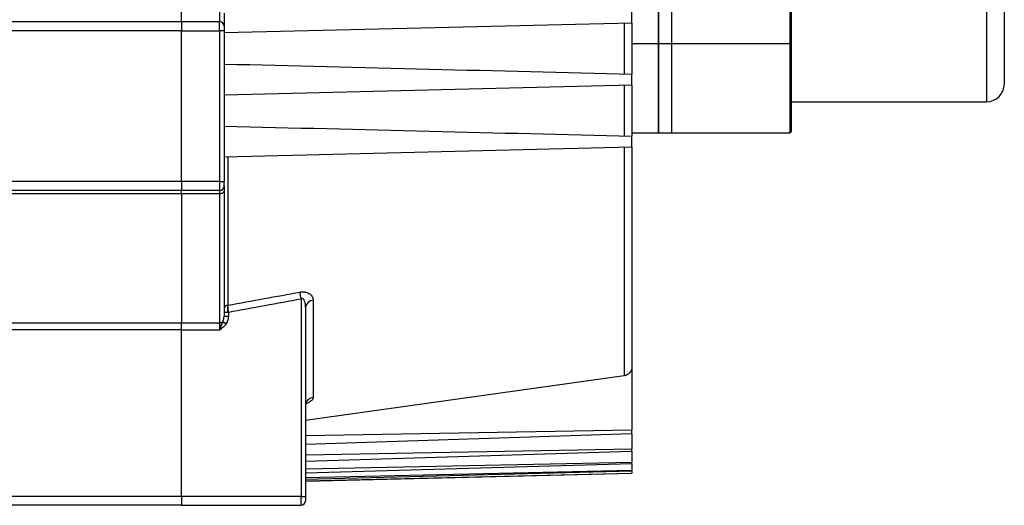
# Model space of a CAD drawing. Header units: millimetres. Extents: x 32146 to 33966, y 9971 to 11065.
# Tile 46 of 54: x 33767 to 33878, y 10259 to 10314. Entities that reach past the tile are written whole.
import ezdxf

# ---------------------------------------------------------------- set-up
doc = ezdxf.new("R2010")
doc.units = ezdxf.units.MM

msp = doc.modelspace()

# ---------------------------------------------------------------- linework, layer by layer
at = {"color": 7, "linetype": 'Continuous', "lineweight": 25}
for p, q in [((33875.62, 10391.53), (33875.62, 10304.6)), ((33838.62, 10311.16), (33838.62, 10317.09)), ((33838.62, 10317.09), (33838.62, 10311.16)), ((33840.12, 10311.16), (33840.12, 10317.09)), ((33853.42, 10317.09), (33853.42, 10311.16)), ((33784.82, 10313.6), (33784.82, 10314.98)), ((33789.12, 10314.98), (33789.12, 10313.6)), ((33835.62, 10313.47), (33835.62, 10314.72)), ((33784.82, 10313.6), (33662.82, 10313.6)), ((33784.82, 10312.6), (33662.82, 10312.6)), ((33789.12, 10313.6), (33784.82, 10313.6)), ((33784.82, 10313.6), (33784.82, 10312.6)), ((33784.82, 10312.6), (33789.12, 10312.6)), ((33784.82, 10295.6), (33784.82, 10312.6)), ((33789.12, 10312.6), (33789.12, 10313.6)), ((33789.12, 10312.6), (33789.12, 10295.6)), ((33789.62, 10312.6), (33789.12, 10312.6)), ((33835.62, 10313.47), (33789.62, 10312.35)), ((33789.62, 10312.6), (33789.62, 10295.6)), ((33834.75, 10313.45), (33834.75, 10307.74)), ((33835.62, 10311.16), (33838.62, 10311.16)), ((33838.62, 10311.16), (33840.12, 10311.16)), ((33838.62, 10301.1), (33838.62, 10311.16)), ((33838.62, 10311.16), (33838.62, 10301.1)), ((33840.12, 10311.16), (33853.42, 10311.16)), ((33840.12, 10301.1), (33840.12, 10311.16)), ((33853.42, 10311.16), (33853.42, 10301.1)), ((33835.62, 10306.47), (33835.62, 10307.72)), ((33835.62, 10306.47), (33789.62, 10305.35)), ((33834.75, 10306.45), (33834.75, 10300.74)), ((33853.61, 10304.6), (33875.62, 10304.6)), ((33835.62, 10301.1), (33838.62, 10301.1)), ((33835.62, 10299.47), (33835.62, 10300.72)), ((33838.62, 10301.1), (33840.12, 10301.1)), ((33840.12, 10301.1), (33853.42, 10301.1)), ((33835.62, 10299.47), (33789.62, 10298.35)), ((33834.75, 10299.45), (33834.75, 10273.7)), ((33790.05, 10298.36), (33790.05, 10281.66)), ((33784.82, 10295.6), (33662.82, 10295.6)), ((33789.12, 10295.6), (33784.82, 10295.6)), ((33784.82, 10295.6), (33784.82, 10294.6)), ((33789.12, 10295.6), (33789.12, 10294.6)), ((33789.12, 10295.6), (33789.62, 10295.6)), ((33784.82, 10294.6), (33662.82, 10294.6)), ((33784.82, 10294.22), (33662.82, 10294.22)), ((33789.12, 10294.6), (33784.82, 10294.6)), ((33784.82, 10294.22), (33784.82, 10294.6)), ((33789.12, 10294.22), (33784.82, 10294.22)), ((33784.82, 10294.22), (33784.82, 10279.67)), ((33789.12, 10294.6), (33789.12, 10294.22)), ((33789.12, 10294.22), (33789.12, 10279.67)), ((33798.32, 10282.38), (33798.18, 10283.14)), ((33790.05, 10280.88), (33790.05, 10281.66)), ((33798.32, 10282.38), (33798.32, 10260.1)), ((33799.68, 10282.2), (33799.68, 10271.26)), ((33789.62, 10280.88), (33790.12, 10280.88)), ((33790.12, 10280.4), (33789.62, 10280.4)), ((33790.12, 10280.88), (33790.12, 10280.4)), ((33798.82, 10281.43), (33798.82, 10260.1)), ((33662.82, 10279.67), (33784.82, 10279.67)), ((33784.82, 10279.67), (33789.12, 10279.67)), ((33784.82, 10278.88), (33784.82, 10279.67)), ((33789.12, 10279.67), (33789.12, 10278.88)), ((33789.84, 10279.52), (33789.48, 10279.79)), ((33784.82, 10278.88), (33662.82, 10278.88)), ((33784.82, 10278.88), (33789.12, 10278.88)), ((33784.82, 10260.1), (33784.82, 10278.88)), ((33834.75, 10273.7), (33798.82, 10268.64)), ((33835.62, 10274.75), (33835.62, 10267.6)), ((33798.82, 10266.97), (33835.62, 10267.6)), ((33835.62, 10267.17), (33798.82, 10265.94)), ((33835.62, 10267.17), (33835.62, 10267.6)), ((33835.62, 10267.17), (33835.62, 10265.47)), ((33798.82, 10264.78), (33835.62, 10265.47)), ((33835.62, 10265.16), (33798.82, 10264.02)), ((33835.62, 10265.16), (33835.62, 10265.47)), ((33835.62, 10265.16), (33835.62, 10263.97)), ((33798.82, 10263.21), (33835.62, 10263.97)), ((33835.62, 10263.76), (33798.82, 10262.72)), ((33835.62, 10263.76), (33835.62, 10263.97)), ((33835.62, 10263.76), (33835.62, 10263.05)), ((33798.82, 10262.24), (33835.62, 10263.05)), ((33835.62, 10262.95), (33798.82, 10261.99)), ((33798.82, 10261.82), (33835.62, 10262.72)), ((33798.82, 10261.84), (33835.62, 10262.72)), ((33835.62, 10262.95), (33835.62, 10263.05)), ((33835.62, 10262.95), (33835.62, 10262.72)), ((33835.62, 10262.72), (33835.62, 10262.72)), ((33784.82, 10260.1), (33662.82, 10260.1)), ((33798.32, 10260.1), (33784.82, 10260.1)), ((33784.82, 10260.1), (33784.82, 10259.1)), ((33798.32, 10260.1), (33798.82, 10260.1)), ((33798.32, 10259.1), (33798.32, 10260.1)), ((33784.82, 10259.1), (33662.82, 10259.1)), ((33784.82, 10259.1), (33798.32, 10259.1))]:
    msp.add_line(p, q, dxfattribs=at)
at = {"color": 7, "linetype": 'Continuous', "lineweight": 25, "flags": 128}
msp.add_lwpolyline([(33789.62, 10294.53), (33789.61, 10294.47), (33789.58, 10294.41), (33789.53, 10294.36), (33789.47, 10294.31), (33789.39, 10294.27), (33789.31, 10294.24), (33789.21, 10294.22), (33789.12, 10294.22)], dxfattribs=at)
at = {"color": 7, "linetype": 'Continuous', "lineweight": 25}
for centre, radius, start, end in [((33789.12, 10313.1), 0.5, 0, 90), ((33853.42, 10311.36), 0.2, 270, 0), ((33875.62, 10306.6), 2, 270, 0), ((33853.42, 10301.3), 0.2, 270, 0), ((33789.12, 10295.1), 0.5, 270, 0), ((33790.05, 10281.23), 0.436, 90.3724, 173.1102), ((33799.69, 10281.32), 0.876, 90.5765, 173.3457), ((33789.12, 10280.25), 0.581, 269.2619, 304.2345), ((33799.76, 10270.32), 0.943, 94.9426, 177.6443), ((33798.32, 10259.6), 0.5, 270, 0)]:
    msp.add_arc(centre, radius, start, end, dxfattribs=at)
for points, knots in [([(33877.62, 10306.6), (33877.62, 10306.6), (33877.62, 10306.6), (33877.62, 10306.62), (33877.62, 10306.64), (33877.62, 10306.67), (33877.62, 10306.72), (33877.62, 10306.77), (33877.62, 10306.84), (33877.62, 10306.91), (33877.62, 10306.99), (33877.62, 10307.09), (33877.62, 10307.19), (33877.62, 10307.51), (33877.62, 10308.19), (33877.62, 10309.54), (33877.62, 10311.3), (33877.62, 10313.48), (33877.62, 10316.05), (33877.62, 10318.99), (33877.62, 10322.25), (33877.62, 10325.78), (33877.62, 10329.51), (33877.62, 10333.37), (33877.62, 10337.33), (33877.62, 10340.43), (33877.62, 10342.64), (33877.62, 10343.93), (33877.62, 10345.21), (33877.62, 10346.5), (33877.62, 10347.8), (33877.62, 10348.66), (33877.62, 10349.1)], [0, 0, 0, 0, 0.00973, 0.019449, 0.029159, 0.038863, 0.048562, 0.05826, 0.067957, 0.077657, 0.087362, 0.097074, 0.106795, 0.116527, 0.178264, 0.240009, 0.304319, 0.368637, 0.434315, 0.500002, 0.56568, 0.631367, 0.695677, 0.759995, 0.821731, 0.883476, 0.902926, 0.92234, 0.941736, 0.961133, 0.980548, 1, 1, 1, 1]), ([(33853.62, 10311.36), (33853.62, 10311.36), (33853.62, 10311.32), (33853.62, 10311.48), (33853.62, 10311.84), (33853.62, 10312.46), (33853.62, 10313.25), (33853.62, 10314.18), (33853.62, 10314.83), (33853.62, 10315.16)], [0, 0, 0, 0, 0.009351, 0.177266, 0.339567, 0.501868, 0.669784, 0.837699, 1, 1, 1, 1]), ([(33789.62, 10314.6), (33789.62, 10314.56), (33789.62, 10314.48), (33789.62, 10314.37), (33789.62, 10314.26), (33789.62, 10314.15), (33789.62, 10313.98), (33789.62, 10313.77), (33789.62, 10313.53), (33789.62, 10313.33), (33789.62, 10313.21), (33789.62, 10313.14), (33789.62, 10313.1), (33789.62, 10313.1), (33789.62, 10313.1)], [0, 0, 0, 0, 0.048277, 0.096159, 0.14392, 0.191837, 0.240186, 0.370003, 0.500048, 0.629866, 0.759911, 0.840105, 0.919707, 1, 1, 1, 1]), ([(33789.62, 10313.1), (33789.62, 10313.1), (33789.62, 10313.1), (33789.62, 10313.08), (33789.62, 10313.06), (33789.62, 10313.02), (33789.62, 10312.95), (33789.62, 10312.87), (33789.62, 10312.79), (33789.62, 10312.69), (33789.62, 10312.63), (33789.62, 10312.6)], [0, 0, 0, 0, 0.080115, 0.159741, 0.240152, 0.369781, 0.500092, 0.629721, 0.760033, 0.87985, 1, 1, 1, 1]), ([(33835.62, 10313.47), (33835.62, 10313.23), (33835.62, 10312.74), (33835.62, 10312.01), (33835.62, 10311.28), (33835.62, 10310.56), (33835.62, 10309.85), (33835.62, 10309.13), (33835.62, 10308.43), (33835.62, 10307.96), (33835.62, 10307.72)], [0, 0, 0, 0, 0.125047, 0.250053, 0.375033, 0.5, 0.624967, 0.749947, 0.874953, 1, 1, 1, 1]), ([(33853.62, 10301.3), (33853.62, 10301.36), (33853.62, 10301.48), (33853.62, 10302.47), (33853.62, 10303.99), (33853.62, 10306.07), (33853.62, 10308.5), (33853.62, 10310.44), (33853.62, 10311.36)], [0, 0, 0, 0, 0.175254, 0.349362, 0.522034, 0.689721, 0.854069, 1, 1, 1, 1]), ([(33789.62, 10308.85), (33797.33, 10308.66), (33812.66, 10308.28), (33828, 10307.91), (33835.62, 10307.72)], [0, 0, 0, 0, 0.503042, 1, 1, 1, 1]), ([(33835.62, 10306.47), (33835.62, 10306.23), (33835.62, 10305.73), (33835.62, 10305), (33835.62, 10304.27), (33835.62, 10303.55), (33835.62, 10302.84), (33835.62, 10302.13), (33835.62, 10301.42), (33835.62, 10300.96), (33835.62, 10300.72)], [0, 0, 0, 0, 0.1250529, 0.2500605, 0.3750378, 0.5, 0.6249622, 0.7499395, 0.8749471, 1, 1, 1, 1]), ([(33789.62, 10301.85), (33797.34, 10301.66), (33812.67, 10301.28), (33828, 10300.91), (33835.62, 10300.72)], [0, 0, 0, 0, 0.503585, 1, 1, 1, 1]), ([(33835.62, 10299.47), (33835.62, 10299.24), (33835.62, 10298.79), (33835.62, 10298.11), (33835.62, 10297.44), (33835.62, 10296.77), (33835.62, 10296.12), (33835.62, 10295.47), (33835.62, 10294.82), (33835.62, 10294.18), (33835.62, 10293.55), (33835.62, 10292.92), (33835.62, 10292.31), (33835.62, 10290.66), (33835.62, 10288.1), (33835.62, 10284.82), (33835.62, 10281.82), (33835.62, 10279.72), (33835.62, 10278.34), (33835.62, 10277.55), (33835.62, 10276.8), (33835.62, 10276.08), (33835.62, 10275.39), (33835.62, 10274.97), (33835.62, 10274.75)], [0, 0, 0, 0, 0.020765, 0.041518, 0.062261, 0.082997, 0.103727, 0.124456, 0.145184, 0.165916, 0.186652, 0.207396, 0.228151, 0.248918, 0.374454, 0.500002, 0.625537, 0.751086, 0.792603, 0.834081, 0.87554, 0.916999, 0.958479, 1, 1, 1, 1]), ([(33789.62, 10295.1), (33789.62, 10295.1), (33789.62, 10295.15), (33789.62, 10295.34), (33789.62, 10295.46), (33789.62, 10295.6)], [0, 0, 0, 0, 0.5, 0.5, 1, 1, 1, 1]), ([(33789.62, 10295.1), (33789.62, 10295.1), (33789.62, 10295.09), (33789.62, 10295.08), (33789.62, 10295.06), (33789.62, 10295.03), (33789.62, 10294.99), (33789.62, 10294.93), (33789.62, 10294.84), (33789.62, 10294.7), (33789.62, 10294.58), (33789.62, 10294.53)], [0, 0, 0, 0, 0.0841035, 0.1672751, 0.2499876, 0.3327222, 0.4159592, 0.5001707, 0.6673353, 0.8326618, 1, 1, 1, 1]), ([(33789.62, 10294.53), (33789.62, 10294.29), (33789.62, 10293.82), (33789.62, 10293.11), (33789.62, 10292.42), (33789.62, 10291.73), (33789.62, 10291.04), (33789.62, 10290.36), (33789.62, 10289.69), (33789.62, 10289.03), (33789.62, 10288.37), (33789.62, 10287.71), (33789.62, 10286.89), (33789.62, 10285.89), (33789.62, 10284.75), (33789.62, 10283.63), (33789.62, 10282.53), (33789.62, 10281.45), (33789.62, 10280.75), (33789.62, 10280.4)], [0, 0, 0, 0, 0.045489, 0.090956, 0.136407, 0.181847, 0.227279, 0.27271, 0.318143, 0.363584, 0.409038, 0.454509, 0.500003, 0.583381, 0.666702, 0.749994, 0.833288, 0.916614, 1, 1, 1, 1]), ([(33790.05, 10281.66), (33791.41, 10281.91), (33794.12, 10282.4), (33796.83, 10282.89), (33798.18, 10283.14)], [0, 0, 0, 0, 0.502432, 1, 1, 1, 1]), ([(33798.18, 10283.14), (33798.21, 10283.14), (33798.28, 10283.16), (33798.39, 10283.16), (33798.5, 10283.17), (33798.6, 10283.17), (33798.71, 10283.16), (33798.87, 10283.13), (33799.08, 10283.06), (33799.3, 10282.93), (33799.48, 10282.78), (33799.59, 10282.6), (33799.66, 10282.4), (33799.67, 10282.27), (33799.68, 10282.2)], [0, 0, 0, 0, 0.042393, 0.084044, 0.125315, 0.166579, 0.208206, 0.250559, 0.37281, 0.501056, 0.622981, 0.750593, 0.873803, 1, 1, 1, 1]), ([(33790.12, 10280.88), (33790.11, 10280.91), (33790.11, 10280.97), (33790.1, 10281.06), (33790.09, 10281.15), (33790.08, 10281.23), (33790.08, 10281.33), (33790.07, 10281.45), (33790.05, 10281.56), (33790.05, 10281.63), (33790.05, 10281.66)], [0, 0, 0, 0, 0.0975681, 0.1966968, 0.2970296, 0.398182, 0.4997497, 0.6633958, 0.8308315, 1, 1, 1, 1]), ([(33790.12, 10280.88), (33791.49, 10281.13), (33794.22, 10281.63), (33796.96, 10282.13), (33798.32, 10282.38)], [0, 0, 0, 0, 0.502729, 1, 1, 1, 1]), ([(33798.82, 10281.43), (33798.81, 10281.48), (33798.81, 10281.59), (33798.8, 10281.74), (33798.78, 10281.89), (33798.74, 10282.04), (33798.68, 10282.19), (33798.62, 10282.3), (33798.54, 10282.37), (33798.47, 10282.4), (33798.39, 10282.41), (33798.34, 10282.39), (33798.32, 10282.38)], [0, 0, 0, 0, 0.138904, 0.250358, 0.382972, 0.499853, 0.639438, 0.749435, 0.822321, 0.88384, 0.940392, 1, 1, 1, 1]), ([(33789.48, 10279.79), (33789.49, 10279.81), (33789.51, 10279.85), (33789.54, 10279.92), (33789.56, 10280), (33789.59, 10280.1), (33789.61, 10280.24), (33789.61, 10280.34), (33789.62, 10280.4)], [0, 0, 0, 0, 0.108168, 0.227527, 0.35821, 0.500309, 0.712095, 1, 1, 1, 1]), ([(33789.48, 10279.79), (33789.43, 10279.68), (33789.37, 10279.55), (33789.25, 10279.25), (33789.18, 10279.07), (33789.12, 10278.88)], [0, 0, 0, 0, 0.5, 0.5, 1, 1, 1, 1]), ([(33789.12, 10278.88), (33789.25, 10278.98), (33789.38, 10279.07), (33789.62, 10279.27), (33789.74, 10279.39), (33789.84, 10279.52)], [0, 0, 0, 0, 0.5, 0.5, 1, 1, 1, 1]), ([(33835.62, 10274.75), (33835.62, 10274.5), (33835.53, 10274.26), (33835.3, 10273.97), (33835.21, 10273.88), (33834.99, 10273.76), (33834.88, 10273.72), (33834.75, 10273.7)], [0, 0, 0, 0, 0.5, 0.5, 0.75, 0.75, 1, 1, 1, 1]), ([(33799.68, 10271.26), (33799.68, 10271.24), (33799.67, 10271.21), (33799.66, 10271.16), (33799.64, 10271.1), (33799.61, 10271.05), (33799.55, 10270.97), (33799.44, 10270.86), (33799.28, 10270.75), (33799.11, 10270.65), (33798.95, 10270.58), (33798.83, 10270.54), (33798.77, 10270.51)], [0, 0, 0, 0, 0.066841, 0.133286, 0.19967, 0.266329, 0.333596, 0.500758, 0.666758, 0.779232, 0.889706, 1, 1, 1, 1]), ([(33798.82, 10260.1), (33798.82, 10260.08), (33798.82, 10260.03), (33798.82, 10259.97), (33798.82, 10259.9), (33798.82, 10259.82), (33798.82, 10259.74), (33798.82, 10259.68), (33798.82, 10259.63), (33798.82, 10259.6), (33798.82, 10259.6), (33798.82, 10259.6)], [0, 0, 0, 0, 0.0801151, 0.1597406, 0.2401519, 0.3697806, 0.5000923, 0.6297213, 0.7600334, 0.8798503, 1, 1, 1, 1])]:
    msp.add_open_spline(points, degree=3, knots=knots, dxfattribs=at)
msp.add_open_spline([(33789.84, 10279.52), (33790.03, 10279.77), (33790.12, 10280.09), (33790.12, 10280.4)], degree=3, dxfattribs=at)

doc.saveas('drawing.dxf')
